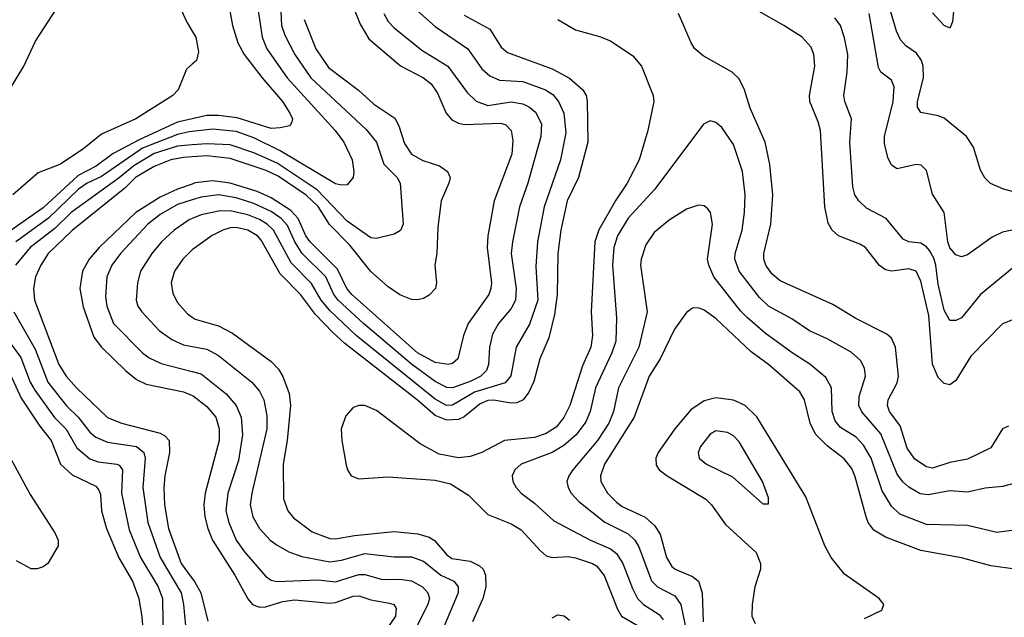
# Model space of a CAD drawing. Header units: inches. Extents: x 1308407 to 1441228, y 959628 to 1036311.
# Tile 143 of 256: x 1329410 to 1332776, y 1000606 to 1002649. Entities that reach past the tile are written whole.
import ezdxf

# ---------------------------------------------------------------- set-up
doc = ezdxf.new("R2010")
doc.units = ezdxf.units.IN
doc.header["$MEASUREMENT"] = 0
doc.layers.add('B3020', color=7, linetype='Continuous')
doc.layers.add('B3030', color=7, linetype='Continuous')

msp = doc.modelspace()

# ---------------------------------------------------------------- linework, layer by layer
at = {"layer": 'B3020', "color": 5}
for points, elevation in [([(1329381, 1002419), (1329423.9, 1002490), (1329464.2, 1002575.8), (1329550.4, 1002709.6)], 2780), ([(1329962.7, 1002682.7), (1329981.1, 1002641.1), (1330000, 1002609.8)], 2780), ([(1330000, 1002497.6), (1329979.9, 1002480.1), (1329951.7, 1002410), (1329933.4, 1002390), (1329806.8, 1002310), (1329690, 1002257.8), (1329630, 1002209.2), (1329550, 1002155.1), (1329473.8, 1002126.2), (1329387.3, 1002050)], 2780), ([(1330000, 1002310.5), (1329950, 1002299.2), (1329820.5, 1002239.5), (1329730, 1002191.5), (1329671.6, 1002148.4), (1329610, 1002116.4), (1329490, 1002006.1), (1329310, 1001880.8)], 2820), ([(1330000, 1002267.1), (1329990, 1002266), (1329950, 1002257), (1329830.4, 1002210), (1329690, 1002113.6), (1329640.6, 1002090), (1329611.6, 1002070), (1329509.2, 1001970.8), (1329397.1, 1001890)], 2840), ([(1330000, 1002221), (1329950, 1002216.9), (1329870, 1002191.8), (1329800.2, 1002150), (1329750, 1002108.2), (1329585.8, 1001990), (1329530, 1001935.8), (1329446, 1001870), (1329395.7, 1001810)], 2860), ([(1330000, 1002180.4), (1329970, 1002178.3), (1329926.6, 1002170), (1329870, 1002147.1), (1329806.2, 1002110), (1329770, 1002073), (1329590, 1001928), (1329507.7, 1001850), (1329482.5, 1001810), (1329464.7, 1001770), (1329457.6, 1001730), (1329461.3, 1001690), (1329544.3, 1001470), (1329569.2, 1001430), (1329604.6, 1001390), (1329710, 1001289.6), (1329757.8, 1001270), (1329890, 1001235.5), (1329906.8, 1001226.8), (1329921, 1001210), (1329922.6, 1001170), (1329906.3, 1001090), (1329902.8, 1001050), (1329905.3, 1000990), (1329918.9, 1000910), (1329961.9, 1000790), (1330000, 1000739)], 2880), ([(1330000, 1002087.5), (1329950, 1002070.2), (1329890, 1002042.1), (1329807.2, 1001990), (1329682.1, 1001870), (1329647.6, 1001830), (1329624.8, 1001790), (1329615.8, 1001730), (1329627.3, 1001667.3), (1329663.4, 1001563.4), (1329689.6, 1001530), (1329772.4, 1001450), (1329810, 1001418.9), (1329842.7, 1001402.7), (1329970, 1001376.9), (1330000, 1001364.6)], 2920), ([(1330000, 1002033.3), (1329950, 1002017.7), (1329890, 1001983.4), (1329847.9, 1001950), (1329755.1, 1001850), (1329724.8, 1001810), (1329708.1, 1001770), (1329703.1, 1001703.1), (1329708.3, 1001670), (1329731.2, 1001610), (1329830, 1001510.1), (1329853.1, 1001493.1), (1329894.2, 1001474.2), (1330000, 1001446.4)], 2940), ([(1330000, 1001969.5), (1329990, 1001965.5), (1329937.7, 1001930), (1329894.5, 1001890), (1329861.8, 1001850), (1329823.3, 1001790), (1329812.9, 1001750), (1329808.9, 1001690), (1329814.3, 1001670), (1329827.2, 1001650), (1329886.9, 1001586.9), (1329930, 1001555.4), (1329970, 1001538.1), (1330000, 1001532.1)], 2960), ([(1330000, 1001862.9), (1329998.3, 1001861.7), (1329967.6, 1001830), (1329939.8, 1001790), (1329928.3, 1001750), (1329933.2, 1001713.2), (1329950, 1001682.2), (1329983.3, 1001643.3), (1330000, 1001631.8)], 2980), ([(1329390.5, 1001650), (1329462.6, 1001522.6), (1329506.1, 1001410), (1329570, 1001329.2), (1329610.5, 1001290.5), (1329650, 1001239.1), (1329670, 1001221.8), (1329710, 1001204.9), (1329809, 1001190), (1329835, 1001170), (1329839.5, 1001150), (1329831.2, 1001050), (1329847.7, 1000930), (1329890.1, 1000810), (1329961.7, 1000690), (1329969.7, 1000650), (1329980.4, 1000540.4)], 2860), ([(1329313.3, 1001630), (1329413.8, 1001493.8), (1329446.5, 1001410), (1329462.1, 1001382.1), (1329529.6, 1001289.6), (1329568.9, 1001248.9), (1329605.3, 1001185.3), (1329650, 1001147.5), (1329677.9, 1001137.9), (1329741.7, 1001130), (1329750, 1001126.1), (1329761.5, 1001110), (1329758.3, 1001030), (1329784.7, 1000904.7), (1329823.2, 1000810), (1329884.1, 1000710), (1329898.1, 1000670), (1329901, 1000510)], 2840), ([(1329372.4, 1001450), (1329415.4, 1001355.4), (1329479.3, 1001259.3), (1329517.5, 1001210), (1329549.6, 1001130), (1329590, 1001093.3), (1329670, 1001054.3), (1329680.9, 1001040.9), (1329685.9, 1001025.9), (1329689.7, 1000970), (1329706.7, 1000910), (1329748.8, 1000808.8), (1329796.2, 1000730), (1329817, 1000670), (1329827.3, 1000607.3), (1329840.6, 1000450)], 2820), ([(1329379.1, 1001150), (1329446.1, 1001026.1), (1329530, 1000894.9), (1329541.3, 1000870), (1329542, 1000850), (1329506.8, 1000790), (1329490, 1000778), (1329470, 1000772), (1329450, 1000771.8), (1329398.8, 1000798.8)], 2780)]:
    msp.add_lwpolyline(points, dxfattribs=dict(at, elevation=elevation))
at = {"layer": 'B3030', "color": 5}
for points, elevation in [([(1330542.7, 1002710), (1330574.4, 1002634.4), (1330603.5, 1002583.5), (1330711.6, 1002491.6), (1330790, 1002450.1), (1330816.8, 1002430), (1330838.4, 1002398.4), (1330867.9, 1002330), (1330887.4, 1002307.4), (1330910, 1002295.6), (1330931.2, 1002291.2), (1331055, 1002295), (1331072.3, 1002290), (1331090.1, 1002270.1), (1331095.8, 1002235.8), (1331091.9, 1002190), (1331032.5, 1002030), (1331010.5, 1001910), (1331008.4, 1001870), (1331022.7, 1001750), (1331021.1, 1001730), (1331013.4, 1001710), (1330943.4, 1001610), (1330927.6, 1001570), (1330908.4, 1001490), (1330890, 1001473.2), (1330874.8, 1001470), (1330830, 1001476.9), (1330769.7, 1001509.7), (1330545.5, 1001710), (1330528.8, 1001730), (1330496.8, 1001796.8), (1330403.3, 1001890), (1330388.5, 1001910), (1330362, 1001970), (1330337.1, 1001997.1), (1330270, 1002040), (1330221.4, 1002061.4), (1330130, 1002090.9), (1330070, 1002097.9), (1330010, 1002091), (1330000, 1002087.5)], 2920), ([(1330123.3, 1002710), (1330138.1, 1002630), (1330156.4, 1002570), (1330177.6, 1002530), (1330239.2, 1002450), (1330308.6, 1002370), (1330334.1, 1002330), (1330342.5, 1002310), (1330341, 1002299), (1330333.5, 1002286.5), (1330301, 1002279), (1330270, 1002277.8), (1330153.4, 1002313.4), (1330090, 1002322.2), (1330050, 1002321.8), (1330000, 1002310.5)], 2820), ([(1330221, 1002710), (1330238.5, 1002590), (1330255.2, 1002550), (1330324.5, 1002450), (1330488.7, 1002270), (1330518.6, 1002230), (1330546.6, 1002170), (1330552.7, 1002130), (1330550.1, 1002109.9), (1330530, 1002084.5), (1330510, 1002083), (1330490, 1002088.4), (1330300.5, 1002200.5), (1330210, 1002245.5), (1330150, 1002267.1), (1330070, 1002274.6), (1330000, 1002267.1)], 2840), ([(1332850, 1002049.8), (1332773.2, 1002070), (1332729, 1002089), (1332709, 1002109), (1332694.6, 1002134.6), (1332670, 1002213.6), (1332646.8, 1002250), (1332570, 1002312.3), (1332550, 1002320.8), (1332490, 1002332), (1332479.5, 1002350), (1332478.7, 1002370), (1332499.3, 1002450), (1332499, 1002490), (1332492.6, 1002510), (1332475.2, 1002535.2), (1332439.4, 1002559.4), (1332420.9, 1002580.9), (1332407, 1002610), (1332377.3, 1002710)], 2920), ([(1330770, 1002679.4), (1330830, 1002625.9), (1330941.9, 1002550), (1330990, 1002481.6), (1331017.2, 1002457.2), (1331050, 1002443.1), (1331130, 1002437.5), (1331207.3, 1002410), (1331233, 1002393), (1331251.6, 1002370), (1331269.7, 1002330), (1331277.1, 1002262.9), (1331259.1, 1002170), (1331202.8, 1002010), (1331179.7, 1001890), (1331174.8, 1001805.2), (1331181.7, 1001690), (1331152.3, 1001607.7), (1331107.8, 1001530), (1331088.7, 1001431.3), (1331070, 1001407.8), (1330964.3, 1001375.7), (1330890, 1001330.8), (1330869, 1001330), (1330830, 1001351.4), (1330560.6, 1001570), (1330470, 1001654.9), (1330441, 1001690), (1330407.4, 1001747.4), (1330338.5, 1001818.5), (1330277.6, 1001930), (1330256.2, 1001950), (1330230, 1001965.6), (1330190, 1001982.1), (1330130, 1001995.2), (1330090, 1001994.5), (1330030, 1001981.6), (1330000, 1001969.5)], 2960), ([(1330302.8, 1002677.2), (1330305.5, 1002630), (1330316.5, 1002596.5), (1330350.5, 1002530), (1330405.2, 1002450), (1330594.2, 1002274.2), (1330629.5, 1002230), (1330655.2, 1002155.2), (1330701, 1002110), (1330711, 1002090), (1330721.4, 1001950), (1330711.7, 1001928.3), (1330690, 1001916.5), (1330630, 1001901.4), (1330610, 1001902.9), (1330530, 1001960.6), (1330427.5, 1002067.5), (1330290, 1002159.2), (1330210, 1002194.6), (1330130, 1002220.9), (1330050, 1002225.1), (1330000, 1002221)], 2860), ([(1332830, 1001632.8), (1332770, 1001608.9), (1332661.1, 1001498.9), (1332610, 1001415.3), (1332590, 1001400.3), (1332570, 1001405.3), (1332550, 1001425.8), (1332530, 1001471.8), (1332517.8, 1001637.8), (1332490, 1001755.4), (1332474.5, 1001790), (1332450, 1001797.1), (1332390.9, 1001789.1), (1332370, 1001794.2), (1332348.9, 1001808.9), (1332301.2, 1001870), (1332282.3, 1001882.3), (1332208.7, 1001910), (1332187.2, 1001930), (1332174, 1001954), (1332162.5, 1002010), (1332147, 1002270), (1332140, 1002300), (1332110.9, 1002370), (1332110.4, 1002390), (1332128.1, 1002490), (1332125, 1002530), (1332115.6, 1002555.6), (1332084.8, 1002590), (1332021.8, 1002630), (1331930, 1002682.1)], 2980), ([(1332602, 1002678), (1332598.2, 1002641.8), (1332590, 1002620.7), (1332570, 1002628.9), (1332530, 1002672.9)], 2880), ([(1330654.8, 1002670), (1330670, 1002643.2), (1330690, 1002621.9), (1330784.6, 1002544.6), (1330873.2, 1002490), (1330940, 1002400), (1330970.5, 1002370.5), (1331010, 1002356.3), (1331090, 1002368.7), (1331130, 1002361.1), (1331153, 1002350), (1331173, 1002333), (1331193.5, 1002293.5), (1331191.9, 1002250), (1331146.8, 1002090), (1331119, 1002010), (1331094.4, 1001890), (1331090.5, 1001849.5), (1331107.1, 1001730), (1331104.9, 1001690), (1331090, 1001662), (1331046.7, 1001610), (1331025.8, 1001574.2), (1331016.6, 1001530), (1331012.7, 1001470), (1331005.5, 1001450), (1330986.7, 1001430), (1330950, 1001411.8), (1330890, 1001390.9), (1330870, 1001391.6), (1330830, 1001412.4), (1330750, 1001471.3), (1330585.3, 1001610), (1330498.8, 1001690), (1330483.6, 1001710), (1330456.6, 1001770), (1330376.1, 1001850), (1330351.2, 1001890), (1330325.5, 1001945.5), (1330304.3, 1001970), (1330270, 1001993), (1330210, 1002021.3), (1330150, 1002040.3), (1330090, 1002050.4), (1330030, 1002042.7), (1330000, 1002033.3)], 2940), ([(1330930, 1002664.7), (1331017.1, 1002617.1), (1331055.9, 1002555.9), (1331077.1, 1002537.1), (1331230, 1002481.5), (1331289.5, 1002449.5), (1331335, 1002410), (1331346.3, 1002390), (1331350.5, 1002370.5), (1331352.5, 1002230), (1331319.9, 1002110), (1331281.8, 1002030), (1331259.7, 1001930), (1331249.7, 1001850), (1331247.6, 1001710), (1331238.3, 1001641.7), (1331219, 1001561), (1331187.9, 1001490), (1331167.9, 1001412.1), (1331150, 1001375.4), (1331130.7, 1001350), (1331110, 1001339.2), (1331090, 1001338.2), (1331030, 1001348.9), (1331010, 1001346.8), (1330984.6, 1001335.4), (1330930, 1001291.6), (1330910, 1001282.7), (1330870, 1001280.5), (1330830, 1001295.9), (1330770, 1001348.5), (1330522.1, 1001542.1), (1330480.1, 1001580.1), (1330420.8, 1001640.8), (1330370.1, 1001710.1), (1330300.5, 1001780.5), (1330236, 1001896), (1330222.8, 1001910), (1330190, 1001929.9), (1330150, 1001939), (1330130, 1001937.3), (1330104.5, 1001930), (1330068.2, 1001911.8), (1330000, 1001862.9)], 2980), ([(1330382.3, 1002650), (1330422.5, 1002550), (1330465.7, 1002485.7), (1330568, 1002408), (1330620.4, 1002360.4), (1330692.3, 1002312.3), (1330706.5, 1002286.5), (1330725.5, 1002225.5), (1330749.8, 1002189.8), (1330787.7, 1002167.7), (1330845.3, 1002150), (1330873, 1002130), (1330881.4, 1002110), (1330877.2, 1002090), (1330851, 1002030), (1330839.9, 1001940.1), (1330836, 1001850), (1330829.4, 1001810), (1330835.1, 1001750), (1330832, 1001730), (1330810, 1001707.3), (1330790, 1001696), (1330770, 1001691.4), (1330750, 1001692.3), (1330710, 1001708.4), (1330670, 1001736.2), (1330610, 1001788.8), (1330538.9, 1001878.9), (1330469.5, 1001949.5), (1330431, 1002011), (1330389.5, 1002049.5), (1330294.2, 1002114.2), (1330253.1, 1002133.1), (1330130, 1002174.7), (1330050, 1002183.8), (1330000, 1002180.4)], 2880), ([(1331249.4, 1002650), (1331310, 1002614.9), (1331392.3, 1002592.3), (1331430, 1002577.2), (1331505.5, 1002525.5), (1331535.2, 1002490), (1331575.9, 1002390), (1331577.6, 1002370), (1331557, 1002270), (1331527.5, 1002170), (1331487.2, 1002090), (1331447.5, 1002032.5), (1331390, 1001931.2), (1331376.1, 1001890), (1331363.6, 1001650), (1331368.1, 1001570), (1331362.2, 1001530), (1331334, 1001466), (1331291.2, 1001330), (1331270, 1001288.6), (1331244.3, 1001255.7), (1331210, 1001234.3), (1331170, 1001221), (1331067.8, 1001210), (1330990, 1001169), (1330950, 1001156), (1330910, 1001151.3), (1330843.7, 1001163.7), (1330779.2, 1001199.2), (1330630, 1001313.4), (1330590, 1001329.9), (1330570, 1001330.6), (1330550, 1001323.8), (1330524.7, 1001295.3), (1330508.8, 1001250), (1330510.9, 1001210), (1330526.4, 1001126.4), (1330530.2, 1001110), (1330543.7, 1001090), (1330570, 1001079.8), (1330670, 1001086), (1330830, 1001075), (1330882.4, 1001062.4), (1330943.9, 1001023.9), (1331010, 1000957.5), (1331090, 1000925.9), (1331124.7, 1000904.7), (1331190, 1000832.7), (1331210, 1000816.3), (1331230, 1000810.8), (1331286.3, 1000813.7), (1331310, 1000809.7), (1331368.2, 1000790), (1331381.5, 1000781.5), (1331408.6, 1000748.6), (1331453.2, 1000633.2), (1331467.5, 1000610), (1331532.3, 1000572.3)], 3020), ([(1332790, 1001259.4), (1332770, 1001250.8), (1332730, 1001185.8), (1332650, 1001146.1), (1332590, 1001134.8), (1332530, 1001115.8), (1332510, 1001120.4), (1332470, 1001146.5), (1332443.8, 1001183.8), (1332420.2, 1001260.2), (1332383.7, 1001310), (1332376.2, 1001330), (1332378.6, 1001350), (1332410, 1001407.1), (1332413.9, 1001430), (1332403.4, 1001530), (1332390, 1001560.8), (1332373.9, 1001573.9), (1332267.9, 1001627.9), (1332190, 1001675.7), (1332010, 1001755.9), (1331980.7, 1001780.7), (1331960.4, 1001810), (1331954.1, 1001830), (1331954, 1001850), (1331978, 1001950), (1331984.3, 1002050), (1331974.3, 1002154.3), (1331958.8, 1002230), (1331907.1, 1002347.1), (1331887.9, 1002410), (1331870, 1002447.4), (1331845.6, 1002470), (1331746, 1002526), (1331718, 1002550), (1331705.2, 1002570), (1331662.2, 1002670)], 3020), ([(1332810, 1001804.6), (1332694, 1001710), (1332630, 1001629.8), (1332610, 1001620.8), (1332590, 1001621.1), (1332570, 1001656.4), (1332550, 1001744.7), (1332541.3, 1001810), (1332534.4, 1001834.4), (1332520.2, 1001860.2), (1332510, 1001872.9), (1332490, 1001884.8), (1332449.9, 1001889.9), (1332430, 1001899.4), (1332371.6, 1001970), (1332305.1, 1002005.1), (1332278, 1002030), (1332265.4, 1002050), (1332258, 1002078), (1332247.6, 1002230), (1332253.3, 1002310), (1332230.6, 1002370), (1332227.3, 1002390), (1332238.8, 1002470), (1332240.4, 1002530), (1332230, 1002587.3), (1332216.1, 1002630), (1332196.1, 1002656.1)], 2960), ([(1332830, 1001935.4), (1332770, 1001922.8), (1332734.2, 1001905.8), (1332650, 1001844.8), (1332630, 1001838.8), (1332610, 1001845.6), (1332590, 1001869.8), (1332583, 1001890), (1332570.5, 1001990), (1332530, 1002052.3), (1332510, 1002133.3), (1332491.9, 1002151.9), (1332474.3, 1002154.3), (1332410, 1002139.2), (1332390, 1002151.5), (1332378, 1002178), (1332365.8, 1002225.8), (1332366, 1002250), (1332396.1, 1002370), (1332399.5, 1002419.5), (1332390, 1002442.4), (1332353.6, 1002470), (1332346.2, 1002486.2), (1332313.5, 1002670)], 2940), ([(1330000, 1002609.8), (1330011.9, 1002590), (1330021, 1002539), (1330014.3, 1002510), (1330000, 1002497.6)], 2780), ([(1332830, 1001069), (1332770, 1001052.8), (1332710, 1001047.8), (1332650, 1001033.3), (1332590, 1001038.8), (1332515.6, 1001024.4), (1332488.2, 1001028.2), (1332450, 1001050.4), (1332428.9, 1001068.9), (1332410, 1001095.2), (1332353.2, 1001233.2), (1332288.4, 1001308.4), (1332278.8, 1001330), (1332279.4, 1001360.6), (1332300.8, 1001430), (1332297.8, 1001457.8), (1332283.8, 1001483.8), (1332252, 1001512), (1332170, 1001558.3), (1332110, 1001585.4), (1332050, 1001626.5), (1331969.9, 1001670), (1331939.1, 1001699.1), (1331869.9, 1001790), (1331854.8, 1001830), (1331855.7, 1001850), (1331879.9, 1001930), (1331888, 1001990), (1331889.9, 1002050), (1331881.2, 1002130), (1331850, 1002222), (1331810, 1002280.5), (1331790, 1002298), (1331770, 1002303.6), (1331748.1, 1002291.9), (1331581.7, 1002070), (1331490, 1001970.5), (1331453.9, 1001910), (1331441.6, 1001870), (1331436.7, 1001810), (1331450.1, 1001630.1), (1331447.7, 1001550), (1331434.3, 1001510), (1331378, 1001390), (1331360.7, 1001310), (1331345.3, 1001274.7), (1331312, 1001230), (1331270, 1001193.7), (1331230, 1001169.4), (1331124.6, 1001130), (1331102.7, 1001110), (1331093.8, 1001090), (1331096.1, 1001070), (1331106.7, 1001050), (1331124.9, 1001030), (1331170, 1000995.9), (1331235.8, 1000935.8), (1331361, 1000870), (1331430, 1000840.1), (1331450, 1000824.1), (1331472, 1000790), (1331504.5, 1000704.5), (1331522.4, 1000670), (1331542, 1000650), (1331595.8, 1000615.8), (1331610, 1000597.6)], 3040), ([(1332810, 1000903.7), (1332750, 1000895.4), (1332650, 1000919.6), (1332510, 1000923.4), (1332418.6, 1000958.6), (1332390, 1000985.8), (1332358.5, 1001038.5), (1332320.5, 1001150), (1332294.9, 1001194.9), (1332270, 1001221.5), (1332215.4, 1001255.4), (1332197.7, 1001277.7), (1332187.8, 1001310), (1332185.6, 1001390), (1332166, 1001426), (1332111.6, 1001471.6), (1332050.3, 1001510.3), (1331957.9, 1001577.9), (1331897.7, 1001630), (1331873.9, 1001653.9), (1331782.9, 1001770), (1331765.4, 1001810), (1331761.8, 1001830), (1331778, 1001950), (1331771.7, 1001990), (1331762.6, 1002002.6), (1331750, 1002013), (1331730, 1002015.1), (1331690, 1002001.4), (1331630, 1001963.7), (1331578.8, 1001921.2), (1331550, 1001879.7), (1331534, 1001830), (1331532.7, 1001810), (1331555.4, 1001650), (1331526.6, 1001530), (1331457.6, 1001390), (1331439.5, 1001310), (1331423.5, 1001270), (1331385.2, 1001210), (1331300.8, 1001110), (1331287.1, 1001090), (1331280.9, 1001070), (1331284.8, 1001050), (1331295.7, 1001030), (1331321.8, 1001001.8), (1331410, 1000931.1), (1331490, 1000891.9), (1331513.1, 1000870), (1331526.4, 1000846.4), (1331570.3, 1000730.3), (1331590, 1000709.6), (1331650, 1000679), (1331669.6, 1000650), (1331702.6, 1000490)], 3060), ([(1332813.3, 1000770), (1332730, 1000782.3), (1332630, 1000809.4), (1332490, 1000834.4), (1332370, 1000879.4), (1332330, 1000904.3), (1332311, 1000930), (1332303.4, 1000950), (1332266.2, 1001086.2), (1332254.4, 1001114.4), (1332228, 1001148), (1332170, 1001191.8), (1332130, 1001231.9), (1332111.8, 1001270), (1332092.9, 1001350), (1332077.1, 1001377.1), (1331970, 1001470.9), (1331910, 1001513.9), (1331790, 1001627.9), (1331750, 1001655.7), (1331730, 1001663.8), (1331710, 1001663.5), (1331690, 1001648.3), (1331648.8, 1001591.2), (1331599.8, 1001490), (1331561.8, 1001430), (1331510.1, 1001290), (1331409.3, 1001130), (1331396, 1001090), (1331397.1, 1001070), (1331419.8, 1001030), (1331450, 1000999.1), (1331470, 1000984.6), (1331548.5, 1000948.5), (1331580.2, 1000920.2), (1331599.3, 1000890), (1331620.6, 1000810), (1331639.4, 1000779.4), (1331650.2, 1000770), (1331710, 1000745.4), (1331730.1, 1000730), (1331742.7, 1000690), (1331745.9, 1000590)], 3080), ([(1330000, 1001631.8), (1330010, 1001624.8), (1330090, 1001602.3), (1330137.5, 1001577.5), (1330270, 1001480.1), (1330294.7, 1001454.7), (1330309.7, 1001429.7), (1330331.5, 1001371.5), (1330336.2, 1001330), (1330324.6, 1001210), (1330310.9, 1001130), (1330311.4, 1001011.4), (1330326.8, 1000970), (1330346.1, 1000946.1), (1330410, 1000898.7), (1330470, 1000875.6), (1330490, 1000874.5), (1330554.2, 1000885.8), (1330690, 1000899.1), (1330771.7, 1000891.7), (1330810, 1000879.4), (1330828.2, 1000868.2), (1330870, 1000819.6), (1330887.2, 1000807.2), (1330950, 1000797.5), (1330982.3, 1000782.3), (1330994.2, 1000770), (1331002.8, 1000750), (1331003.7, 1000710), (1330993.3, 1000670), (1330957.7, 1000590)], 2980), ([(1330000, 1001532.1), (1330050, 1001522.2), (1330090, 1001500.7), (1330203.7, 1001410), (1330230, 1001379), (1330244.5, 1001350), (1330255.2, 1001295.2), (1330255.5, 1001250), (1330203.7, 1001030), (1330198.5, 1000990), (1330206.7, 1000950), (1330229.7, 1000909.7), (1330266.4, 1000870), (1330290, 1000852.1), (1330330, 1000830.1), (1330374.2, 1000814.2), (1330470, 1000795.4), (1330510, 1000801.1), (1330590, 1000824), (1330690, 1000812.5), (1330750, 1000812.3), (1330790, 1000797.6), (1330850, 1000750.4), (1330894.3, 1000730), (1330909.5, 1000710), (1330909.1, 1000690), (1330841.5, 1000530)], 2960), ([(1330000, 1001446.4), (1330030, 1001438.5), (1330116.3, 1001370), (1330150.7, 1001330), (1330167.6, 1001290), (1330171.9, 1001230), (1330158.4, 1001141.6), (1330121.3, 1001030), (1330115.1, 1000970), (1330125, 1000930), (1330150.6, 1000870), (1330178.8, 1000830), (1330250, 1000746.2), (1330270, 1000732.9), (1330288.7, 1000728.7), (1330430, 1000734.5), (1330490, 1000727.6), (1330570, 1000752.2), (1330590, 1000752), (1330650, 1000735.1), (1330710, 1000736.6), (1330750, 1000730.5), (1330786.8, 1000710), (1330805.1, 1000690), (1330810.6, 1000670), (1330805.7, 1000650), (1330760.2, 1000559.8)], 2940), ([(1330000, 1001364.6), (1330003.3, 1001363.3), (1330050, 1001326.5), (1330080.3, 1001290), (1330092.3, 1001250), (1330091.6, 1001210), (1330043.8, 1001030), (1330040.1, 1000990), (1330043.5, 1000950), (1330052.9, 1000910), (1330069.3, 1000869.3), (1330145.4, 1000750), (1330189.5, 1000669.5), (1330206.1, 1000650), (1330230, 1000640.6), (1330250, 1000641.8), (1330310, 1000659.9), (1330350, 1000665.2), (1330470, 1000654.3), (1330490, 1000656.6), (1330550, 1000678.7), (1330570, 1000678.8), (1330610, 1000665.9), (1330674.7, 1000654.7), (1330689.5, 1000649.5), (1330696.6, 1000636.6), (1330695, 1000610), (1330639.6, 1000530)], 2920), ([(1332298, 1000602), (1332357.6, 1000630), (1332364.2, 1000650), (1332348.3, 1000670), (1332230, 1000753.9), (1332183.7, 1000810), (1332162.1, 1000850), (1332097.3, 1001017.3), (1331930, 1001291.8), (1331890, 1001330.4), (1331850, 1001348.8), (1331790, 1001356.7), (1331750, 1001345.7), (1331704.8, 1001315.2), (1331649.5, 1001250.5), (1331592.9, 1001170), (1331584.6, 1001150), (1331586.1, 1001126.1), (1331596, 1001110), (1331622.9, 1001090), (1331755.2, 1001010), (1331775.3, 1000990), (1331823.1, 1000923.1), (1331927.5, 1000827.5), (1331943, 1000790), (1331942.6, 1000770), (1331923.4, 1000710), (1331913.6, 1000650), (1331913.1, 1000610), (1331924.6, 1000584.6)], 3120), ([(1330000, 1000739), (1330008.1, 1000728.1), (1330029.4, 1000690), (1330053.3, 1000593.3)], 2880), ([(1331230, 1000604.7), (1331250, 1000614), (1331271.3, 1000611.3), (1331290, 1000596.1)], 2980)]:
    msp.add_lwpolyline(points, dxfattribs=dict(at, elevation=elevation))
at = {"layer": 'B3030', "color": 5, "elevation": 3140}
msp.add_lwpolyline([(1331790, 1001243.1), (1331770, 1001232.1), (1331737.6, 1001190), (1331729.3, 1001170), (1331732.9, 1001150), (1331758, 1001130), (1331846.4, 1001086.4), (1331950, 1000993.4), (1331970, 1000994), (1331970, 1001014), (1331949.8, 1001070), (1331870, 1001206.2), (1331850, 1001226.8), (1331830, 1001238.2)], close=True, dxfattribs=at)

doc.saveas('drawing.dxf')
